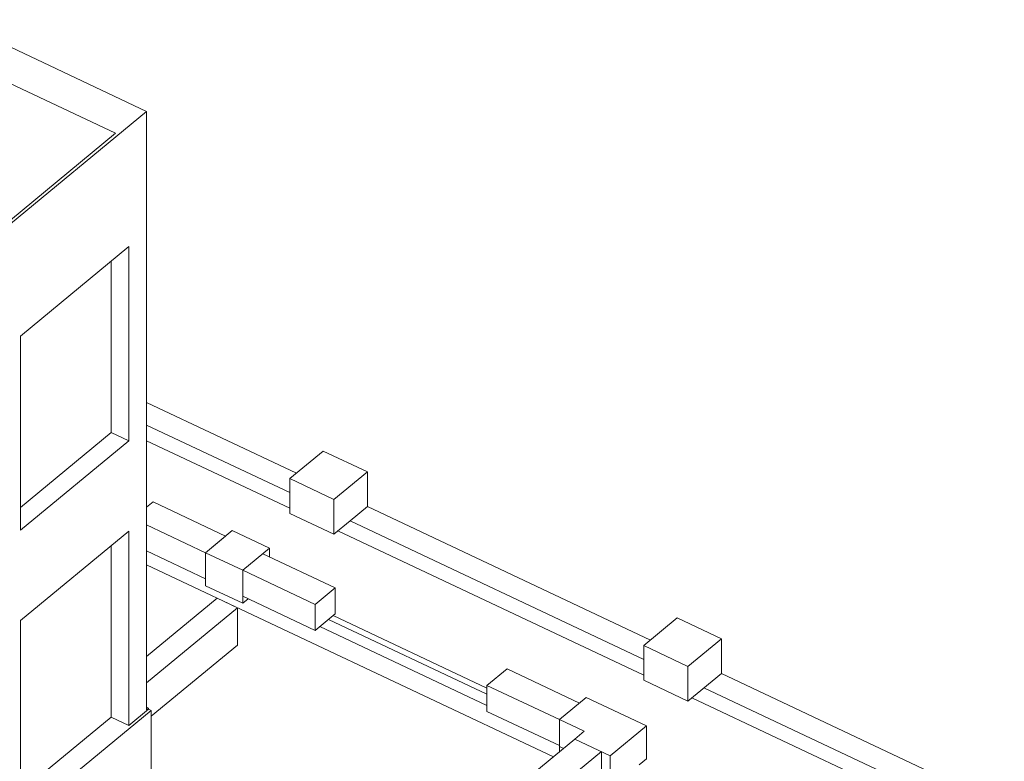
# Model space of a CAD drawing. Header units: millimetres. Extents: x 8507 to 240958, y -8745 to 78383.
# Tile 70 of 71: x 216420 to 225297, y 12736 to 19420. Entities that reach past the tile are written whole.
import ezdxf

# ---------------------------------------------------------------- set-up
doc = ezdxf.new("R2010")
doc.units = ezdxf.units.MM
for name, color, linetype, lineweight in [('A-FLOR', 192, 'Continuous', 5), ('A-WALL', 113, 'Continuous', 9), ('S-BEAM', 12, 'Continuous', 5), ('S-FNDN', 32, 'Continuous', 9)]:
    doc.layers.add(name, color=color, linetype=linetype, lineweight=lineweight)

msp = doc.modelspace()

# ---------------------------------------------------------------- linework, layer by layer
at = {"layer": 'A-FLOR', "lineweight": 9}
for p, q in [((217564.29, 18593.81), (215811.17, 19420.15)), ((216267.82, 17524.32), (217564.29, 18593.81)), ((217564.29, 18593.81), (217564.29, 18421.82)), ((217564.29, 15626.09), (218854.45, 15017.96)), ((219289.48, 14812.91), (222045.38, 13513.9)), ((220632.54, 13396.9), (219247.41, 14049.79)), ((219126.79, 13950.29), (220632.54, 13240.55)), ((220632.54, 13342.18), (219205.19, 14014.96)), ((222480.41, 13308.84), (225236.31, 12009.83)), ((221322.75, 12852.7), (221286.34, 12869.86))]:
    msp.add_line(p, q, dxfattribs=at)
at = {"layer": 'A-WALL', "lineweight": 18}
for p, q in [((217284.14, 18397.53), (215850.11, 19073.47)), ((216228.87, 17527.02), (217284.14, 18397.53)), ((217564.29, 18421.82), (217564.29, 13199.59)), ((216427.61, 16569.48), (217404.49, 17375.33)), ((217404.49, 17375.33), (217404.49, 15624.16)), ((217244.94, 15699.36), (217244.94, 17243.71)), ((216427.61, 14818.31), (216427.61, 16569.48)), ((217564.29, 15970.04), (218914.72, 15333.51)), ((218854.45, 15158.68), (217564.29, 15766.8)), ((216427.61, 15025.12), (217244.94, 15699.36)), ((217404.49, 15624.16), (216427.61, 14818.31)), ((217404.49, 15624.16), (217244.94, 15699.36)), ((217564.29, 15025.65), (217622.51, 15073.68)), ((217622.51, 15073.68), (218276.31, 14765.5)), ((219554.82, 15031.79), (222105.65, 13829.44)), ((218095.41, 14616.27), (217564.29, 14866.62)), ((222045.38, 13654.61), (219398.04, 14902.46)), ((216427.61, 14005.26), (217404.49, 14811.11)), ((217404.49, 14811.11), (217404.49, 13059.95)), ((218095.41, 14616.27), (218276.31, 14765.5)), ((217244.94, 13135.15), (217244.94, 14679.5)), ((217564.29, 14632.09), (218095.41, 14381.74)), ((218095.41, 14381.74), (218095.41, 14616.27)), ((218611.7, 14607.42), (219265.5, 14299.24)), ((221232.28, 12778.07), (217564.29, 14507)), ((219084.6, 14150.01), (218430.79, 14458.19)), ((219084.6, 14150.01), (219265.5, 14299.24)), ((219265.5, 14299.24), (219265.5, 14064.71)), ((218430.79, 14223.66), (219084.6, 13915.48)), ((219084.6, 13915.48), (219084.6, 14150.01)), ((219265.5, 14064.71), (219084.6, 13915.48)), ((216427.61, 12254.1), (216427.61, 14005.26)), ((219126.79, 13950.29), (220632.54, 13240.55)), ((220632.54, 13420.38), (220813.44, 13569.61)), ((220813.44, 13569.61), (221467.24, 13261.44)), ((222745.75, 13527.72), (225296.58, 12325.38)), ((221286.34, 13112.21), (220632.54, 13420.38)), ((220632.54, 13420.38), (220632.54, 13185.85)), ((225236.31, 12150.55), (222588.97, 13398.39)), ((217606.31, 13195.41), (216412.35, 12210.48)), ((217582.38, 13206.69), (217404.49, 13059.95)), ((217564.29, 13223.04), (217582.38, 13214.51)), ((217564.29, 13199.59), (217582.38, 13214.51)), ((217582.38, 13214.51), (217582.38, 13206.69)), ((217582.38, 13206.69), (217606.31, 13195.41)), ((217606.31, 13195.41), (217606.31, 9865.06)), ((220632.54, 13185.85), (221286.34, 12877.68)), ((216427.61, 12460.91), (217244.94, 13135.15)), ((217404.49, 13059.95), (217244.94, 13135.15)), ((218450.53, 10483.34), (221425.28, 12937.28)), ((221664.6, 12824.48), (218689.85, 10370.53)), ((221664.6, 12589.94), (221664.6, 12824.48))]:
    msp.add_line(p, q, dxfattribs=at)
at = {"layer": 'S-BEAM', "lineweight": 9}
for p, q in [((217564.29, 13681.2), (218201.34, 14206.72)), ((218384.82, 14120.24), (218201.34, 14206.72)), ((218384.82, 14120.24), (217564.29, 13443.36)), ((218384.82, 13784.07), (218384.82, 14120.24)), ((218384.82, 13784.07), (217606.31, 13141.86))]:
    msp.add_line(p, q, dxfattribs=at)
at = {"layer": 'S-FNDN', "lineweight": 18}
for p, q in [((219155.95, 15532.51), (218854.45, 15283.79)), ((219554.82, 15344.5), (219155.95, 15532.51)), ((218854.45, 15283.79), (219253.32, 15095.78)), ((218854.45, 15283.79), (218854.45, 14971.08)), ((219253.32, 15095.78), (219554.82, 15344.5)), ((219554.82, 15344.5), (219554.82, 15031.79)), ((219253.32, 15095.78), (219253.32, 14783.07)), ((219554.82, 15031.79), (219398.04, 14902.46)), ((219253.32, 14783.07), (218854.45, 14971.08)), ((219398.04, 14902.46), (219253.32, 14783.07)), ((218336.95, 14815.09), (218095.75, 14616.11)), ((218672, 14657.16), (218336.95, 14815.09)), ((218430.79, 14458.19), (218672, 14657.16)), ((218672, 14657.16), (218672, 14578.99)), ((218095.75, 14616.11), (218430.79, 14458.19)), ((218095.75, 14616.11), (218095.75, 14319.04)), ((218430.79, 14458.19), (218430.79, 14161.11)), ((218430.79, 14161.11), (218095.75, 14319.04)), ((218479.04, 14200.91), (218430.79, 14161.11)), ((222346.89, 14028.44), (222045.38, 13779.72)), ((222745.75, 13840.43), (222346.89, 14028.44)), ((222045.38, 13779.72), (222444.25, 13591.71)), ((222045.38, 13779.72), (222045.38, 13467.01)), ((222444.25, 13591.71), (222745.75, 13840.43)), ((222745.75, 13840.43), (222745.75, 13527.72)), ((222444.25, 13591.71), (222444.25, 13279.01)), ((222745.75, 13527.72), (222444.25, 13279.01)), ((222444.25, 13279.01), (222045.38, 13467.01)), ((221527.54, 13311.18), (221286.34, 13112.21)), ((222070, 13055.49), (221527.54, 13311.18)), ((221286.34, 13112.21), (221509.71, 13006.92)), ((221286.34, 13112.21), (221286.34, 12822.66)), ((221744.38, 12786.87), (222070, 13055.49)), ((222070, 13055.49), (222070, 12758.42)), ((221509.71, 13006.92), (221425.28, 12937.28)), ((221425.28, 12937.28), (221744.38, 12786.87)), ((221744.38, 12786.87), (221744.38, 12489.8)), ((222070, 12758.42), (222003.67, 12703.7))]:
    msp.add_line(p, q, dxfattribs=at)

doc.saveas('drawing.dxf')
